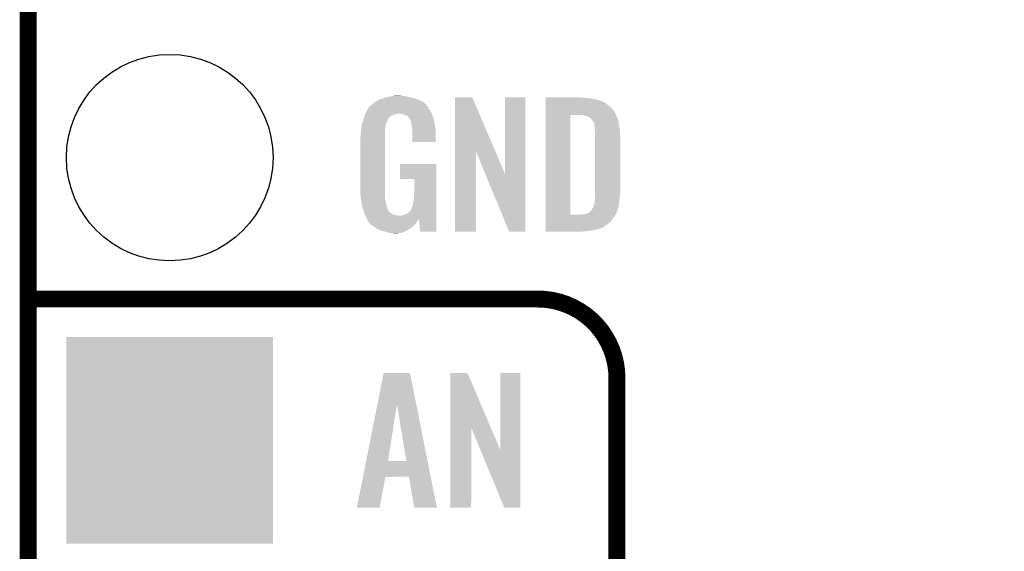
# Model space of a CAD drawing. Extents: x -1.3 to 24.2, y -3.9 to 39.7.
# Tile 17 of 42: x -1.3 to 7.5, y 16.8 to 21.6. Entities that reach past the tile are written whole.
import ezdxf

# ---------------------------------------------------------------- set-up
doc = ezdxf.new("R2010")
doc.units = 0
doc.layers.get('0').update_dxf_attribs({"linetype": 'CONTINUOUS'})
for name, color, linetype in [('3V3_TO_5V_CLICK_V100_GKO', 14, 'CONTINUOUS'), ('3V3_TO_5V_CLICK_V100_GTO', 12, 'CONTINUOUS'), ('3V3_TO_5V_CLICK_V100_GTS', 13, 'CONTINUOUS')]:
    doc.layers.add(name, color=color, linetype=linetype)

# ---------------------------------------------------------------- blocks, each defined once
blk = doc.blocks.new('ROUND_23')
blk.add_circle((0, 0), 0.9271)
blk = doc.blocks.new('SQUARE_24')
blk.add_solid([(0.9271, 0.9271), (0.9271, -0.9271), (-0.9271, 0.9271), (-0.9271, -0.9271)])

msp = doc.modelspace()

# ---------------------------------------------------------------- linework, layer by layer
at = {"layer": '3V3_TO_5V_CLICK_V100_GKO', "const_width": 0.1524}
msp.add_lwpolyline([(-1.27, -3.81), (-1.27, 39.5986), (24.13, 39.5986)], dxfattribs=at)
at = {"layer": '3V3_TO_5V_CLICK_V100_GTO', "const_width": 0.1524}
for points in [[(-1.27, 19.05), (3.302, 19.05)], [(4.0132, -0.5588), (4.0132, 18.3388)]]:
    msp.add_lwpolyline(points, dxfattribs=at)
msp.add_lwpolyline([(4.0132, 18.3388, 0.4142136), (3.302, 19.05)], format="xyb", dxfattribs=at)
at = {"layer": '3V3_TO_5V_CLICK_V100_GTO'}
for points in [[(1.90754, 20.85086), (1.916, 20.853398), (2.201752, 20.85086), (2.19456, 20.853398)], [(1.916, 20.853398), (1.949872, 20.86356), (2.19456, 20.853398), (2.15138, 20.86356)], [(1.949872, 20.86356), (1.95834, 20.8661), (2.15138, 20.86356), (2.139526, 20.8661)], [(1.95834, 20.8661), (1.98882, 20.87118), (2.139526, 20.8661), (2.115818, 20.87118)], [(1.98882, 20.87118), (2.00406, 20.87372), (2.115818, 20.87118), (2.09804, 20.87372)], [(2.00406, 20.87372), (2.019302, 20.87626), (2.082802, 20.87372), (2.070102, 20.87626)], [(2.560332, 20.375768), (2.56034, 20.861006), (2.922238, 20.375768), (2.715264, 20.861006)], [(2.56034, 20.861006), (2.560342, 20.86102), (2.715264, 20.861006), (2.560342, 20.86102)], [(3.0099, 20.170248), (3.00992, 20.860998), (3.190226, 20.170248), (3.19024, 20.860998)], [(3.00992, 20.860998), (3.009922, 20.86102), (3.19024, 20.860998), (3.009922, 20.86102)], [(3.37314, 20.85848), (3.373142, 20.86102), (3.71094, 20.85848), (3.68554, 20.86102)], [(3.37314, 20.85594), (3.37314, 20.85848), (3.74396, 20.85594), (3.71094, 20.85848)], [(3.37314, 20.85086), (3.37314, 20.85594), (3.78206, 20.85086), (3.74396, 20.85594)], [(1.77292, 20.74926), (1.785616, 20.769578), (2.334258, 20.74926), (2.32156, 20.769578)], [(1.785616, 20.769578), (1.78562, 20.769584), (2.32156, 20.769578), (2.321556, 20.769584)], [(1.78562, 20.769584), (1.785634, 20.772126), (2.321556, 20.769584), (2.319522, 20.772126)], [(1.785634, 20.772126), (1.790702, 20.774664), (2.319522, 20.772126), (2.317492, 20.774664)], [(1.790702, 20.774664), (1.796794, 20.78228), (2.317492, 20.774664), (2.3114, 20.78228)], [(1.796794, 20.78228), (1.800856, 20.787356), (2.3114, 20.78228), (2.308862, 20.787356)], [(1.800856, 20.787356), (1.800862, 20.787362), (2.308862, 20.787356), (2.308856, 20.787362)], [(1.800862, 20.787362), (1.82118, 20.8026), (2.308856, 20.787362), (2.293618, 20.8026)], [(1.82118, 20.8026), (1.84213, 20.817838), (2.293618, 20.8026), (2.27838, 20.817838)], [(1.84213, 20.817838), (1.84912, 20.822922), (2.27838, 20.817838), (2.268214, 20.822922)], [(1.84912, 20.822922), (1.87579, 20.83816), (2.268214, 20.822922), (2.23774, 20.83816)], [(1.87579, 20.83816), (1.884682, 20.84324), (2.23774, 20.83816), (2.223346, 20.84324)], [(1.884682, 20.84324), (1.90754, 20.85086), (2.223346, 20.84324), (2.201752, 20.85086)], [(3.37314, 20.84578), (3.37314, 20.85086), (3.817622, 20.84578), (3.78206, 20.85086)], [(3.37314, 20.83562), (3.37314, 20.84578), (3.855722, 20.83562), (3.817622, 20.84578)], [(3.37314, 20.82038), (3.37314, 20.83562), (3.888744, 20.82038), (3.855722, 20.83562)], [(3.37314, 20.820378), (3.37314, 20.82038), (3.893824, 20.820378), (3.888744, 20.82038)], [(3.37314, 20.8153), (3.37314, 20.820378), (3.90398, 20.8153), (3.893824, 20.820378)], [(3.37314, 20.80514), (3.37314, 20.8153), (3.91668, 20.80514), (3.90398, 20.8153)], [(3.37314, 20.7899), (3.37314, 20.80514), (3.937, 20.7899), (3.91668, 20.80514)], [(3.37314, 20.774662), (3.37314, 20.7899), (3.95478, 20.774662), (3.937, 20.7899)], [(3.37314, 20.754338), (3.37314, 20.774662), (3.9751, 20.754338), (3.95478, 20.774662)], [(1.739392, 20.665442), (1.74244, 20.6756), (1.96088, 20.665442), (1.965958, 20.6756)], [(1.74244, 20.6756), (1.744216, 20.680676), (1.965958, 20.6756), (1.968498, 20.680676)], [(1.744216, 20.680676), (1.745994, 20.68576), (1.968498, 20.680676), (1.97358, 20.68576)], [(1.745994, 20.68576), (1.74955, 20.69592), (1.97358, 20.68576), (1.98628, 20.69592)], [(1.74955, 20.69592), (1.751328, 20.701), (1.98628, 20.69592), (1.99644, 20.701)], [(1.751328, 20.701), (1.754884, 20.711158), (1.99644, 20.701), (2.026918, 20.711158)], [(1.754884, 20.71116), (1.755774, 20.7137), (2.037078, 20.71116), (2.047238, 20.7137)], [(1.754884, 20.711158), (1.754884, 20.71116), (2.026918, 20.711158), (2.037078, 20.71116)], [(1.755774, 20.7137), (1.75844, 20.72132), (2.352548, 20.7137), (2.3495, 20.72132)], [(1.75844, 20.72132), (1.76022, 20.726402), (2.3495, 20.72132), (2.346728, 20.726402)], [(1.76022, 20.726402), (1.77292, 20.74926), (2.346728, 20.726402), (2.334258, 20.74926)], [(2.090418, 20.71116), (2.075178, 20.7137), (2.353564, 20.71116), (2.352548, 20.7137)], [(2.103118, 20.706082), (2.090418, 20.71116), (2.355596, 20.706082), (2.353564, 20.71116)], [(2.115816, 20.703542), (2.103118, 20.706082), (2.356612, 20.703542), (2.355596, 20.706082)], [(2.120898, 20.698464), (2.115816, 20.703542), (2.358642, 20.698464), (2.356612, 20.703542)], [(2.128518, 20.69592), (2.120898, 20.698464), (2.35966, 20.69592), (2.358642, 20.698464)], [(2.133596, 20.693382), (2.128518, 20.69592), (2.360676, 20.693382), (2.35966, 20.69592)], [(2.142492, 20.683218), (2.133596, 20.693382), (2.36474, 20.683218), (2.360676, 20.693382)], [(2.151378, 20.673062), (2.142492, 20.683218), (2.366998, 20.673062), (2.36474, 20.683218)], [(3.373122, 19.806942), (3.373138, 20.70354), (3.5941, 19.806942), (3.594122, 20.70354)], [(3.373138, 20.726398), (3.37314, 20.754338), (3.99542, 20.726398), (3.9751, 20.754338)], [(3.373138, 20.70354), (3.373138, 20.726398), (4.005814, 20.70354), (3.99542, 20.726398)], [(3.708402, 20.700998), (3.688078, 20.70354), (4.00697, 20.700998), (4.005814, 20.70354)], [(3.71602, 20.69846), (3.708402, 20.700998), (4.008122, 20.69846), (4.00697, 20.700998)], [(3.723644, 20.69592), (3.71602, 20.69846), (4.010658, 20.69592), (4.008122, 20.69846)], [(3.738884, 20.695918), (3.723644, 20.69592), (4.01066, 20.695918), (4.010658, 20.69592)], [(3.738892, 20.695914), (3.738884, 20.695918), (4.010662, 20.695914), (4.01066, 20.695918)], [(3.749042, 20.690838), (3.738892, 20.695914), (4.011932, 20.690838), (4.010662, 20.695914)], [(3.756662, 20.68576), (3.749042, 20.690838), (4.013202, 20.68576), (4.011932, 20.690838)], [(3.756668, 20.685758), (3.756662, 20.68576), (4.013202, 20.685758), (4.013202, 20.68576)], [(3.761744, 20.68322), (3.756668, 20.685758), (4.014154, 20.68322), (4.013202, 20.685758)], [(3.764284, 20.683218), (3.761744, 20.68322), (4.014156, 20.683218), (4.014154, 20.68322)], [(3.776982, 20.675596), (3.764284, 20.683218), (4.017014, 20.675596), (4.014156, 20.683218)], [(3.7846, 20.66544), (3.776982, 20.675596), (4.02082, 20.66544), (4.017014, 20.675596)], [(1.71704, 20.574002), (1.720086, 20.58924), (1.933302, 20.574002), (1.93548, 20.58924)], [(1.720086, 20.58924), (1.722626, 20.601936), (1.93548, 20.58924), (1.93548, 20.601936)], [(1.722626, 20.601936), (1.72415, 20.609558), (1.93548, 20.601936), (1.938018, 20.609558)], [(1.72415, 20.609558), (1.725674, 20.617176), (1.938018, 20.609558), (1.93802, 20.617176)], [(1.725674, 20.617176), (1.7272, 20.6248), (1.93802, 20.617176), (1.94079, 20.6248)], [(1.7272, 20.6248), (1.733296, 20.64512), (1.94079, 20.6248), (1.94818, 20.64512)], [(1.733296, 20.64512), (1.739392, 20.665442), (1.94818, 20.64512), (1.96088, 20.665442)], [(2.159, 20.65528), (2.151378, 20.673062), (2.37095, 20.65528), (2.366998, 20.673062)], [(2.164078, 20.645124), (2.159, 20.65528), (2.373206, 20.645124), (2.37095, 20.65528)], [(2.16408, 20.637504), (2.164078, 20.645124), (2.3749, 20.637504), (2.373206, 20.645124)], [(2.164082, 20.6375), (2.16408, 20.637504), (2.3749, 20.6375), (2.3749, 20.637504)], [(2.166618, 20.632422), (2.164082, 20.6375), (2.375868, 20.632422), (2.3749, 20.6375)], [(2.16916, 20.61718), (2.166618, 20.632422), (2.378772, 20.61718), (2.375868, 20.632422)], [(2.1717, 20.5994), (2.16916, 20.61718), (2.382158, 20.5994), (2.378772, 20.61718)], [(2.174046, 20.584158), (2.1717, 20.5994), (2.38506, 20.584158), (2.382158, 20.5994)], [(3.79984, 20.645118), (3.7846, 20.66544), (4.027594, 20.645118), (4.02082, 20.66544)], [(3.80111, 20.642578), (3.79984, 20.645118), (4.02844, 20.642578), (4.027594, 20.645118)], [(3.81, 20.624796), (3.80111, 20.642578), (4.029922, 20.624796), (4.02844, 20.642578)], [(3.81, 20.62226), (3.81, 20.624796), (4.030134, 20.62226), (4.029922, 20.624796)], [(3.811452, 20.612098), (3.81, 20.62226), (4.03098, 20.612098), (4.030134, 20.62226)], [(3.81254, 20.604478), (3.811452, 20.612098), (4.032506, 20.604478), (4.03098, 20.612098)], [(3.81254, 20.58416), (3.81254, 20.604478), (4.036568, 20.58416), (4.032506, 20.604478)], [(1.71196, 20.50796), (1.7145, 20.52828), (1.93294, 20.50796), (1.93294, 20.52828)], [(1.71196, 20.490182), (1.71196, 20.50796), (1.93294, 20.490182), (1.93294, 20.50796)], [(1.7145, 20.52828), (1.716898, 20.571458), (1.93294, 20.52828), (1.93294, 20.571458)], [(1.716898, 20.571458), (1.71704, 20.574002), (1.93294, 20.571458), (1.933302, 20.574002)], [(2.17678, 20.566382), (2.174046, 20.584158), (2.385802, 20.566382), (2.38506, 20.584158)], [(2.17678, 20.5232), (2.17678, 20.566382), (2.3876, 20.5232), (2.385802, 20.566382)], [(2.17678, 20.459722), (2.17678, 20.5232), (2.387578, 20.459722), (2.3876, 20.5232)], [(3.81381, 20.574), (3.81254, 20.58416), (4.0386, 20.574), (4.036568, 20.58416)], [(3.81762, 20.543518), (3.81381, 20.574), (4.040506, 20.543518), (4.0386, 20.574)], [(3.81762, 20.53336), (3.81762, 20.543518), (4.04114, 20.53336), (4.040506, 20.543518)], [(3.81762, 20.485102), (3.81762, 20.53336), (4.04368, 20.485102), (4.04114, 20.53336)], [(1.70942, 20.474942), (1.71196, 20.490182), (1.93294, 20.474942), (1.93294, 20.490182)], [(1.70942, 20.05076), (1.70942, 20.474942), (1.93294, 20.05076), (1.93294, 20.474942)], [(2.387578, 20.4597), (2.17678, 20.459722), (2.387578, 20.4597), (2.387578, 20.459722)], [(3.81762, 20.02282), (3.81762, 20.485102), (4.04368, 20.02282), (4.04368, 20.485102)], [(2.56032, 19.654542), (2.560332, 20.375768), (2.748258, 19.654542), (2.74828, 20.375768)], [(2.832964, 20.170248), (2.74828, 20.375768), (3.0099, 20.170248), (2.922238, 20.375768)], [(2.06502, 20.126982), (2.06504, 20.264098), (2.392674, 20.126982), (2.39268, 20.264098)], [(2.06504, 20.264098), (2.065042, 20.26412), (2.39268, 20.264098), (2.065042, 20.26412)], [(3.045456, 19.654534), (2.832964, 20.170248), (3.190218, 19.654534), (3.190226, 20.170248)], [(2.194538, 20.12696), (2.06502, 20.126982), (2.392674, 20.12696), (2.392674, 20.126982)], [(2.19456, 20.012658), (2.194538, 20.12696), (2.39267, 20.012658), (2.392674, 20.12696)], [(1.71196, 19.97964), (1.70942, 20.05076), (1.93294, 19.97964), (1.93294, 20.05076)], [(1.716228, 19.944078), (1.71196, 19.97964), (1.93294, 19.944078), (1.93294, 19.97964)], [(2.18948, 19.944078), (2.19202, 19.97456), (2.392668, 19.944078), (2.392668, 19.97456)], [(2.19202, 19.97456), (2.19456, 20.012658), (2.392668, 19.97456), (2.39267, 20.012658)], [(3.81508, 19.977102), (3.816926, 19.99742), (4.039446, 19.977102), (4.04114, 19.99742)], [(3.81508, 19.96694), (3.81508, 19.977102), (4.0386, 19.96694), (4.039446, 19.977102)], [(3.816926, 19.99742), (3.81762, 20.00504), (4.04114, 19.99742), (4.041902, 20.00504)], [(3.81762, 20.00504), (3.81762, 20.02282), (4.041902, 20.00504), (4.04368, 20.02282)], [(1.718972, 19.92122), (1.716228, 19.944078), (1.93802, 19.92122), (1.93294, 19.944078)], [(1.71958, 19.916142), (1.718972, 19.92122), (1.939036, 19.916142), (1.93802, 19.92122)], [(1.731014, 19.870418), (1.71958, 19.916142), (1.948182, 19.870418), (1.939036, 19.916142)], [(2.17424, 19.8755), (2.18186, 19.890744), (2.392664, 19.8755), (2.392666, 19.890744)], [(2.18186, 19.890744), (2.1844, 19.9136), (2.392666, 19.890744), (2.392666, 19.9136)], [(2.1844, 19.9136), (2.18948, 19.944078), (2.392666, 19.9136), (2.392668, 19.944078)], [(3.799838, 19.872958), (3.80492, 19.885658), (4.02556, 19.872958), (4.028946, 19.885658)], [(3.80492, 19.885658), (3.807096, 19.893278), (4.028946, 19.885658), (4.03098, 19.893278)], [(3.807096, 19.893278), (3.81, 19.903436), (4.03098, 19.893278), (4.031656, 19.903436)], [(3.81, 19.905976), (3.812538, 19.911056), (4.031826, 19.905976), (4.032164, 19.911056)], [(3.81, 19.903436), (3.81, 19.905976), (4.031656, 19.903436), (4.031826, 19.905976)], [(3.812538, 19.93138), (3.81254, 19.936458), (4.03352, 19.93138), (4.034244, 19.936458)], [(3.812538, 19.911056), (3.812538, 19.93138), (4.032164, 19.911056), (4.03352, 19.93138)], [(3.81254, 19.936458), (3.81508, 19.95424), (4.034244, 19.936458), (4.036784, 19.95424)], [(3.81508, 19.95424), (3.81508, 19.96694), (4.036784, 19.95424), (4.0386, 19.96694)], [(1.732282, 19.86534), (1.731014, 19.870418), (1.950722, 19.86534), (1.948182, 19.870418)], [(1.73736, 19.8501), (1.732282, 19.86534), (1.958342, 19.8501), (1.950722, 19.86534)], [(1.738208, 19.847556), (1.73736, 19.8501), (1.960882, 19.847556), (1.958342, 19.8501)], [(1.739898, 19.84248), (1.738208, 19.847556), (1.963422, 19.84248), (1.960882, 19.847556)], [(1.742158, 19.832318), (1.739898, 19.84248), (1.971042, 19.832318), (1.963422, 19.84248)], [(1.74385, 19.8247), (1.742158, 19.832318), (1.981202, 19.8247), (1.971042, 19.832318)], [(1.744978, 19.819622), (1.74385, 19.8247), (1.991356, 19.819622), (1.981202, 19.8247)], [(1.74625, 19.81708), (1.744978, 19.819622), (1.996438, 19.81708), (1.991356, 19.819622)], [(1.751332, 19.806918), (1.74625, 19.81708), (2.014224, 19.806918), (1.996438, 19.81708)], [(1.7526, 19.80438), (1.751332, 19.806918), (2.02438, 19.80438), (2.014224, 19.806918)], [(1.75369, 19.80184), (1.7526, 19.80438), (2.034542, 19.80184), (2.02438, 19.80438)], [(1.754778, 19.7993), (1.75369, 19.80184), (2.059938, 19.7993), (2.034542, 19.80184)], [(1.76022, 19.786602), (1.754778, 19.7993), (2.392662, 19.786602), (2.392662, 19.7993)], [(2.072642, 19.7993), (2.087882, 19.801842), (2.392662, 19.7993), (2.392662, 19.801842)], [(2.087882, 19.801842), (2.10312, 19.80692), (2.392662, 19.801842), (2.392662, 19.80692)], [(2.10312, 19.80692), (2.1209, 19.812), (2.392662, 19.80692), (2.392662, 19.812)], [(2.1209, 19.812), (2.13614, 19.819622), (2.392662, 19.812), (2.392662, 19.819622)], [(2.13614, 19.819622), (2.15138, 19.83486), (2.392662, 19.819622), (2.392664, 19.83486)], [(2.15138, 19.83486), (2.164078, 19.850098), (2.392664, 19.83486), (2.392664, 19.850098)], [(2.164078, 19.850098), (2.16662, 19.852644), (2.392664, 19.850098), (2.392664, 19.852644)], [(2.16662, 19.852644), (2.17424, 19.8755), (2.392664, 19.852644), (2.392664, 19.8755)], [(3.373122, 19.80692), (3.373122, 19.806942), (3.675378, 19.80692), (3.5941, 19.806942)], [(3.373122, 19.79422), (3.373122, 19.80692), (3.992878, 19.79422), (3.99923, 19.80692)], [(3.373122, 19.77644), (3.373122, 19.79422), (3.98018, 19.77644), (3.992878, 19.79422)], [(3.675378, 19.80692), (3.688068, 19.809458), (3.99923, 19.80692), (4.0005, 19.809458)], [(3.688068, 19.809458), (3.688078, 19.80946), (4.0005, 19.809458), (4.0005, 19.80946)], [(3.703318, 19.80946), (3.738868, 19.817078), (4.0005, 19.80946), (4.005578, 19.817078)], [(3.738868, 19.817078), (3.738878, 19.81708), (4.005578, 19.817078), (4.005578, 19.81708)], [(3.738878, 19.81708), (3.75412, 19.82216), (4.005578, 19.81708), (4.00812, 19.82216)], [(3.75412, 19.82216), (3.76936, 19.83232), (4.00812, 19.82216), (4.012026, 19.83232)], [(3.76936, 19.83232), (3.77444, 19.8374), (4.012026, 19.83232), (4.01398, 19.8374)], [(3.77444, 19.8374), (3.7846, 19.8501), (4.01398, 19.8374), (4.018864, 19.8501)], [(3.7846, 19.8501), (3.787984, 19.855178), (4.018864, 19.8501), (4.020818, 19.855178)], [(3.787984, 19.855178), (3.799838, 19.872958), (4.020818, 19.855178), (4.02556, 19.872958)], [(1.76784, 19.773902), (1.76022, 19.786602), (2.392662, 19.773902), (2.392662, 19.786602)], [(1.769364, 19.770096), (1.76784, 19.773902), (2.392662, 19.770096), (2.392662, 19.773902)], [(1.769876, 19.768814), (1.769364, 19.770096), (2.235194, 19.768814), (2.2352, 19.770096)], [(1.77089, 19.76628), (1.769876, 19.768814), (2.23266, 19.76628), (2.235194, 19.768814)], [(1.77292, 19.7612), (1.77089, 19.76628), (2.229272, 19.7612), (2.23266, 19.76628)], [(1.77546, 19.756122), (1.77292, 19.7612), (2.225888, 19.756122), (2.229272, 19.7612)], [(1.778846, 19.751042), (1.77546, 19.756122), (2.222502, 19.751042), (2.225888, 19.756122)], [(1.78054, 19.7485), (1.778846, 19.751042), (2.221088, 19.7485), (2.222502, 19.751042)], [(1.783074, 19.745966), (1.78054, 19.7485), (2.21968, 19.745966), (2.221088, 19.7485)], [(1.78308, 19.743424), (1.783074, 19.745966), (2.218268, 19.743424), (2.21968, 19.745966)], [(1.794512, 19.72818), (1.78308, 19.743424), (2.209798, 19.72818), (2.218268, 19.743424)], [(1.798318, 19.723102), (1.794512, 19.72818), (2.20472, 19.723102), (2.209798, 19.72818)], [(1.8161, 19.7104), (1.798318, 19.723102), (2.192018, 19.7104), (2.20472, 19.723102)], [(1.823722, 19.70532), (1.8161, 19.7104), (2.18694, 19.70532), (2.192018, 19.7104)], [(1.854198, 19.685002), (1.823722, 19.70532), (2.162106, 19.685002), (2.18694, 19.70532)], [(2.247898, 19.65454), (2.23522, 19.770096), (2.392658, 19.65454), (2.392662, 19.770096)], [(3.37312, 19.75612), (3.373122, 19.77644), (3.96494, 19.75612), (3.98018, 19.77644)], [(3.37312, 19.73326), (3.37312, 19.75612), (3.944618, 19.73326), (3.96494, 19.75612)], [(3.37312, 19.71548), (3.37312, 19.73326), (3.91922, 19.71548), (3.944618, 19.73326)], [(3.37312, 19.69516), (3.37312, 19.71548), (3.891278, 19.69516), (3.91922, 19.71548)], [(1.859286, 19.682458), (1.854198, 19.685002), (2.158998, 19.682458), (2.162106, 19.685002)], [(1.894838, 19.66468), (1.859286, 19.682458), (2.127884, 19.66468), (2.158998, 19.682458)], [(1.905, 19.66214), (1.894838, 19.66468), (2.12344, 19.66214), (2.127884, 19.66468)], [(1.93548, 19.65452), (1.905, 19.66214), (2.10602, 19.65452), (2.12344, 19.66214)], [(1.971038, 19.64436), (1.93548, 19.65452), (2.082796, 19.64436), (2.10602, 19.65452)], [(1.98882, 19.64182), (1.971038, 19.64436), (2.0574, 19.64182), (2.082796, 19.64436)], [(2.014218, 19.63928), (2.001518, 19.64182), (2.029462, 19.63928), (2.0574, 19.64182)], [(2.392658, 19.65452), (2.247898, 19.65454), (2.392658, 19.65452), (2.392658, 19.65454)], [(2.748258, 19.65452), (2.56032, 19.654542), (2.748258, 19.65452), (2.748258, 19.654542)], [(3.190218, 19.65452), (3.045456, 19.654534), (3.190218, 19.65452), (3.190218, 19.654534)], [(3.37312, 19.692618), (3.37312, 19.69516), (3.886198, 19.692618), (3.891278, 19.69516)], [(3.37312, 19.690078), (3.37312, 19.692618), (3.876038, 19.690078), (3.886198, 19.692618)], [(3.37312, 19.682458), (3.37312, 19.690078), (3.85826, 19.682458), (3.876038, 19.690078)], [(3.37312, 19.67484), (3.37312, 19.682458), (3.83286, 19.67484), (3.85826, 19.682458)], [(3.37312, 19.66722), (3.37312, 19.67484), (3.79984, 19.66722), (3.83286, 19.67484)], [(3.37312, 19.66214), (3.37312, 19.66722), (3.76174, 19.66214), (3.79984, 19.66722)], [(3.37312, 19.65706), (3.37312, 19.66214), (3.71856, 19.65706), (3.76174, 19.66214)], [(3.37312, 19.654542), (3.37312, 19.65706), (3.6682, 19.654542), (3.71856, 19.65706)], [(3.66776, 19.65452), (3.37312, 19.654542), (3.66776, 19.65452), (3.6682, 19.654542)], [(1.863956, 18.102448), (1.920254, 18.384502), (2.212752, 18.102448), (2.156464, 18.384502)], [(1.920254, 18.384502), (1.920258, 18.38452), (2.156464, 18.384502), (1.920258, 18.38452)], [(2.517152, 17.896728), (2.51716, 18.384506), (2.880142, 17.896728), (2.672084, 18.384506)], [(2.51716, 18.384506), (2.517162, 18.38452), (2.672084, 18.384506), (2.517162, 18.38452)], [(2.96672, 17.693748), (2.96674, 18.384498), (3.147046, 17.693748), (3.14706, 18.384498)], [(2.96674, 18.384498), (2.966742, 18.38452), (3.14706, 18.384498), (2.966742, 18.38452)], [(1.762594, 17.594606), (1.863956, 18.102448), (1.958344, 17.594606), (2.039602, 18.102448)], [(2.123414, 17.59458), (2.039602, 18.102448), (2.3141, 17.59458), (2.212752, 18.102448)], [(2.51714, 17.175502), (2.517152, 17.896728), (2.705078, 17.175502), (2.7051, 17.896728)], [(2.788736, 17.693748), (2.7051, 17.896728), (2.96672, 17.693748), (2.880142, 17.896728)], [(3.002276, 17.175494), (2.788736, 17.693748), (3.147038, 17.175494), (3.147046, 17.693748)], [(1.734198, 17.45234), (1.762588, 17.59458), (2.342486, 17.45234), (2.3141, 17.59458)], [(1.762588, 17.59458), (1.762594, 17.594606), (2.123414, 17.59458), (1.958344, 17.594606)], [(1.678944, 17.175506), (1.734194, 17.452322), (1.884666, 17.175506), (1.935476, 17.452322)], [(1.734194, 17.452322), (1.734198, 17.45234), (1.935476, 17.452322), (2.146282, 17.45234)], [(2.194556, 17.175498), (2.146282, 17.45234), (2.397732, 17.175498), (2.342486, 17.45234)], [(1.884662, 17.17548), (1.678944, 17.175506), (1.884662, 17.17548), (1.884666, 17.175506)], [(2.397734, 17.17548), (2.397732, 17.175498), (2.397734, 17.17548), (2.194556, 17.175498)], [(2.705078, 17.17548), (2.51714, 17.175502), (2.705078, 17.17548), (2.705078, 17.175502)], [(3.147038, 17.17548), (3.002276, 17.175494), (3.147038, 17.17548), (3.147038, 17.175494)]]:
    msp.add_solid(points, dxfattribs=at)

# ---------------------------------------------------------------- block references
at = {"layer": '3V3_TO_5V_CLICK_V100_GTS'}
for name, p in [('ROUND_23', (0, 20.32)), ('SQUARE_24', (0, 17.78))]:
    msp.add_blockref(name, p, dxfattribs=at)

doc.saveas('drawing.dxf')
